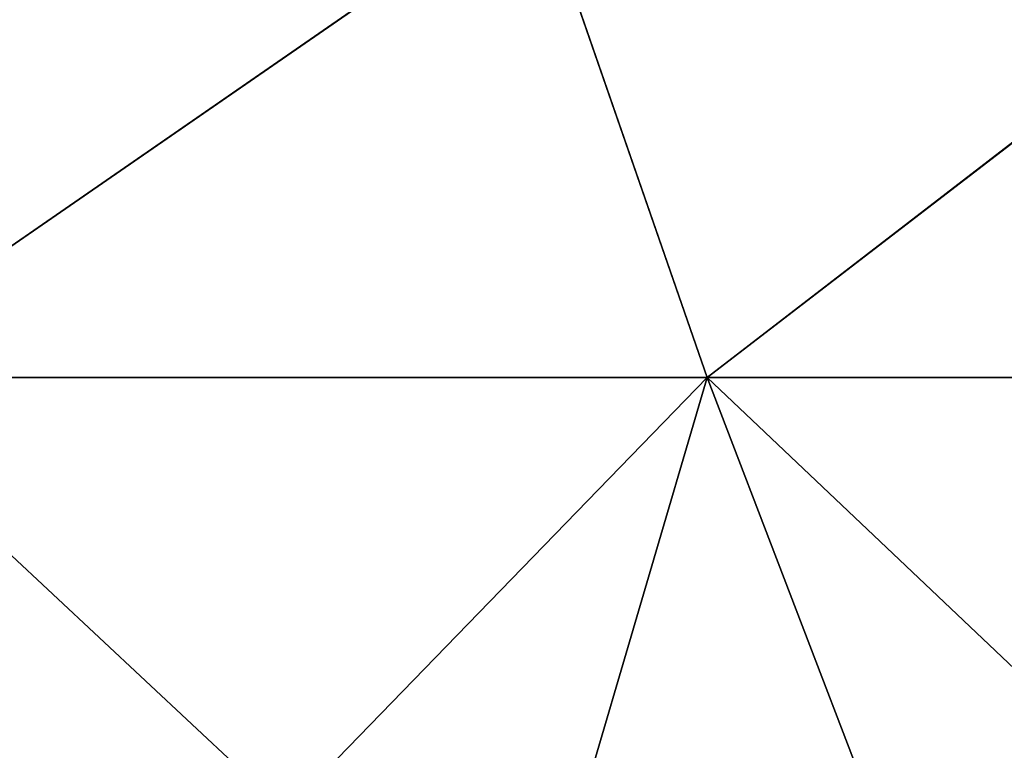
# Model space of a CAD drawing. Header units: millimetres. Extents: x -52 to 52, y -78 to 25.
# Tile 20 of 31: x -5 to 5, y 2 to 10. Entities that reach past the tile are written whole.
import ezdxf

# ---------------------------------------------------------------- set-up
doc = ezdxf.new("R2010")
doc.units = ezdxf.units.MM
doc.header["$LTSCALE"] = 65.185185
doc.layers.add('36', color=7, linetype='CONTINUOUS')
doc.layers.add('37', color=7, linetype='CONTINUOUS')

msp = doc.modelspace()

# ---------------------------------------------------------------- linework, layer by layer
at = {"layer": '36', "color": 253, "linetype": 'Continuous', "true_color": 0x999999}
for points in [[(0.203, 11.089, -43.404), (-7.219, 5.96, -47.708), (-8.243, 11.09, -42.613), (0.203, 11.089, -43.404)], [(1.98, 5.96, -48.21), (-7.219, 5.96, -47.708), (0.203, 11.089, -43.404), (1.98, 5.96, -48.21)], [(8.642, 11.088, -42.536), (1.98, 5.96, -48.21), (0.203, 11.089, -43.404), (8.642, 11.088, -42.536)], [(11.106, 5.96, -46.955), (1.98, 5.96, -48.21), (8.642, 11.088, -42.536), (11.106, 5.96, -46.955)], [(-4.566, -0.792, -52.185), (-9.096, -0.792, -51.588), (-7.219, 5.96, -47.708), (-4.566, -0.792, -52.185)], [(1.98, 5.96, -48.21), (-4.566, -0.792, -52.185), (-7.219, 5.96, -47.708), (1.98, 5.96, -48.21)], [(0, -0.792, -52.384), (-4.566, -0.792, -52.185), (1.98, 5.96, -48.21), (0, -0.792, -52.384)], [(4.566, -0.792, -52.185), (0, -0.792, -52.384), (1.98, 5.96, -48.21), (4.566, -0.792, -52.185)], [(11.106, 5.96, -46.955), (4.566, -0.792, -52.185), (1.98, 5.96, -48.21), (11.106, 5.96, -46.955)], [(9.096, -0.792, -51.588), (4.566, -0.792, -52.185), (11.106, 5.96, -46.955), (9.096, -0.792, -51.588)]]:
    msp.add_3dface(points, dxfattribs=at)
at = {"layer": '37', "color": 253, "linetype": 'Continuous', "true_color": 0x999999}
for points in [[(-7.219, 5.96, 47.708), (0.203, 11.093, 43.399), (-8.243, 11.093, 42.61), (-7.219, 5.96, 47.708)], [(-7.219, 5.96, 47.708), (1.979, 5.96, 48.21), (0.203, 11.093, 43.399), (-7.219, 5.96, 47.708)], [(1.979, 5.96, 48.21), (8.641, 11.093, 42.531), (0.203, 11.093, 43.399), (1.979, 5.96, 48.21)], [(1.979, 5.96, 48.21), (11.106, 5.96, 46.956), (8.641, 11.093, 42.531), (1.979, 5.96, 48.21)], [(-9.096, -0.792, 51.588), (-4.566, -0.792, 52.185), (-7.219, 5.96, 47.708), (-9.096, -0.792, 51.588)], [(-7.219, 5.96, 47.708), (0, -0.792, 52.384), (1.979, 5.96, 48.21), (-7.219, 5.96, 47.708)], [(-4.566, -0.792, 52.185), (0, -0.792, 52.384), (-7.219, 5.96, 47.708), (-4.566, -0.792, 52.185)], [(0, -0.792, 52.384), (4.566, -0.792, 52.185), (1.979, 5.96, 48.21), (0, -0.792, 52.384)], [(1.979, 5.96, 48.21), (9.096, -0.792, 51.588), (11.106, 5.96, 46.956), (1.979, 5.96, 48.21)], [(4.566, -0.792, 52.185), (9.096, -0.792, 51.588), (1.979, 5.96, 48.21), (4.566, -0.792, 52.185)]]:
    msp.add_3dface(points, dxfattribs=at)

doc.saveas('drawing.dxf')
